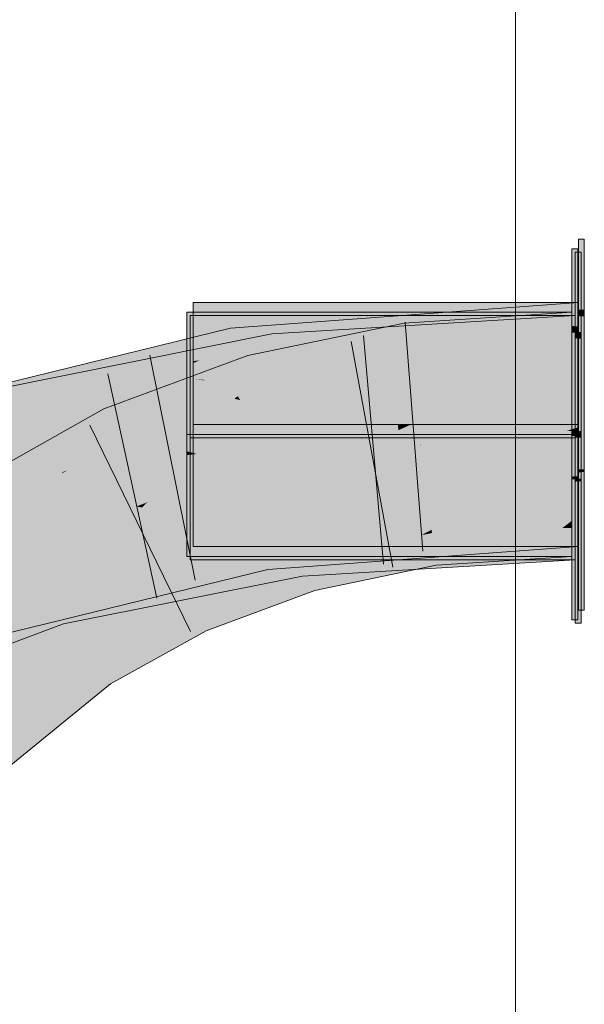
# Model space of a CAD drawing. Extents: x -620 to 3480, y 62 to 1107.
# Tile 224 of 256: x 172.808 to 173.386, y 819.194 to 820.202. Entities that reach past the tile are written whole.
import ezdxf
from ezdxf.lldxf.tags import DXFTag

# ---------------------------------------------------------------- set-up
doc = ezdxf.new("R2010")
doc.units = 0
doc.layers.get('0').update_dxf_attribs({"lineweight": 35})
doc.layers.add('E_Detail_Linie_Text_Bem', color=7, linetype='Continuous', lineweight=13)
for name, color, linetype, lineweight, true_color in [('E_Leerrohr 25-A06G9GVN8I', 7, 'Continuous', 9, 0xff8000), ('E_Leerrohr 25-Shading', 7, 'Continuous', 9, 0xff8000), ('E_Leerrohr 32-A06G9GVS8I', 7, 'Continuous', 9, 0x00b300), ('E_Leerrohr 32-Shading', 7, 'Continuous', 9, 0x00b300)]:
    doc.layers.add(name, color=color, linetype=linetype, lineweight=lineweight, true_color=true_color)
tags = doc.linetypes.add('STRICHPUNKT2-A06G9GVO8I', pattern=[12.7, 6.35, -3.175, 0, -3.175]).pattern_tags.tags
tags[10:11] = [DXFTag(74, 4), DXFTag(75, 0), DXFTag(340, '0'), DXFTag(46, 0.0), DXFTag(50, 0.0), DXFTag(44, 0.0), DXFTag(45, 0.0)]
tags[8:9] = [DXFTag(74, 4), DXFTag(75, 0), DXFTag(340, '0'), DXFTag(46, 0.0), DXFTag(50, 0.0), DXFTag(44, 0.0), DXFTag(45, 0.0)]
tags[6:7] = [DXFTag(74, 4), DXFTag(75, 0), DXFTag(340, '0'), DXFTag(46, 0.0), DXFTag(50, 0.0), DXFTag(44, 0.0), DXFTag(45, 0.0)]
tags[4:5] = [DXFTag(74, 4), DXFTag(75, 0), DXFTag(340, '0'), DXFTag(46, 0.0), DXFTag(50, 0.0), DXFTag(44, 0.0), DXFTag(45, 0.0)]

# ---------------------------------------------------------------- blocks, each defined once
blk = doc.blocks.new('Shading-A06G9GDP8I', base_point=(250.5309, 772.3447))
at = {"layer": 'E_Leerrohr 25-Shading', "color": 31, "true_color": 0xecb67f}
for points in [[(173.386, 819.9776), (173.38, 819.9776), (173.386, 819.9052), (173.38, 819.9054)], [(173.3793, 819.9675), (173.3733, 819.9675), (173.3793, 819.8882), (173.3733, 819.8885)], [(173.3827, 819.9642), (173.3767, 819.9642), (173.3827, 819.8824), (173.3767, 819.8826)], [(173.38, 819.9126), (172.986, 819.9126), (173.38, 819.9126), (173.0116, 819.8661)], [(173.0116, 819.8661), (172.986, 819.9126), (172.986, 819.8629)], [(173.38, 819.9126), (173.0269, 819.868), (173.0172, 819.856), (173.0137, 819.8624)], [(173.38, 819.9126), (173.0172, 819.856), (173.38, 819.8962)], [(173.386, 819.9052), (173.38, 819.9054), (173.386, 819.8983), (173.38, 819.8986)], [(172.9982, 819.8715), (172.9793, 819.9025), (172.9793, 819.8691)], [(173.244, 819.9025), (172.9793, 819.9025), (172.9982, 819.8715)], [(173.0042, 819.8641), (172.9827, 819.8992), (172.9827, 819.8617)], [(172.9827, 819.8992), (173.0042, 819.8641), (173.3216, 819.8992)], [(173.3733, 819.9025), (173.244, 819.9025), (173.0042, 819.8617), (172.9982, 819.8715)], [(173.0042, 819.8641), (173.3767, 819.8992), (173.3216, 819.8992)], [(173.0042, 819.8641), (173.0399, 819.8058), (173.3767, 819.8992), (173.3214, 819.7742)], [(173.3733, 819.9025), (173.034, 819.8127), (173.3733, 819.7775)], [(173.034, 819.8127), (173.3733, 819.9025), (173.0502, 819.8289), (173.2027, 819.8837)], [(173.38, 819.797), (173.38, 819.8962), (173.0641, 819.8265), (173.2036, 819.8766)], [(173.3767, 819.8992), (173.3214, 819.7742), (173.3767, 819.7742)], [(173.38, 819.8986), (173.38, 819.7876), (173.386, 819.8983), (173.386, 819.7876)], [(173.3793, 819.8882), (173.3733, 819.8885), (173.3793, 819.8815), (173.3733, 819.8818)], [(173.2027, 819.8837), (173.0042, 819.8617), (173.0288, 819.8212)], [(173.2036, 819.8766), (173.0172, 819.856), (173.0641, 819.8265), (173.0316, 819.8298)], [(173.3793, 819.8815), (173.3733, 819.8818), (173.3793, 819.8083), (173.3733, 819.8083)], [(173.3827, 819.8824), (173.3767, 819.8826), (173.3827, 819.8755), (173.3767, 819.8759)], [(173.3827, 819.8755), (173.3767, 819.8759), (173.3827, 819.8067), (173.3767, 819.8067)], [(172.9793, 819.8589), (173.0042, 819.8617), (172.9793, 819.8691), (172.9982, 819.8715)], [(172.9827, 819.8194), (173.0399, 819.8058), (172.9827, 819.8617), (173.0042, 819.8641)], [(172.986, 819.8629), (173.0137, 819.8624), (173.0116, 819.8661)], [(173.0269, 819.868), (173.0116, 819.8661), (173.0137, 819.8624)], [(172.9793, 819.8589), (173.0288, 819.8212), (173.0042, 819.8617)], [(172.9793, 819.8589), (172.9793, 819.8257), (173.0288, 819.8212), (173.0167, 819.8168)], [(172.986, 819.8629), (172.986, 819.8526), (173.0137, 819.8624), (172.9922, 819.8533)], [(172.986, 819.8506), (173.0172, 819.856), (172.9922, 819.8533)], [(172.986, 819.8506), (172.986, 819.8406), (173.0172, 819.856), (173.0316, 819.8298)], [(172.9922, 819.8533), (173.0172, 819.856), (173.0137, 819.8624)], [(172.986, 819.8526), (172.986, 819.8506), (172.9922, 819.8533)], [(172.986, 819.8406), (172.986, 819.8345), (173.0057, 819.8359), (172.9979, 819.8333)], [(172.9979, 819.8333), (172.986, 819.8345), (172.9969, 819.8329)], [(172.986, 819.8345), (172.986, 819.8125), (173.2135, 819.8021)], [(172.9979, 819.8333), (173.0316, 819.8298), (173.0057, 819.8359)], [(172.9793, 819.8184), (173.034, 819.8127), (172.9793, 819.8257)], [(173.0512, 819.8252), (173.0316, 819.8298), (172.9969, 819.8329), (172.9979, 819.8333)], [(173.0502, 819.8289), (173.0288, 819.8212), (173.0316, 819.8166)], [(173.0512, 819.8252), (173.0578, 819.8242), (173.0316, 819.8298), (173.0641, 819.8265)], [(173.034, 819.8127), (173.0502, 819.8289), (173.0316, 819.8166)], [(173.0641, 819.8265), (173.0578, 819.8242), (173.3368, 819.7988), (173.193, 819.805)], [(173.38, 819.797), (173.0641, 819.8265), (173.3368, 819.7988)], [(173.034, 819.8127), (172.9793, 819.8184), (173.0563, 819.8075)], [(173.2159, 819.7847), (172.9793, 819.8184), (173.0009, 819.7946), (172.9793, 819.7982)], [(172.9827, 819.8123), (173.0399, 819.8058), (172.9827, 819.8194)], [(173.0288, 819.8212), (173.0167, 819.8168), (173.0316, 819.8166), (173.028, 819.8141)], [(173.028, 819.8141), (173.034, 819.8127), (173.0316, 819.8166)], [(173.0399, 819.8058), (172.9827, 819.8123), (173.058, 819.8016)], [(173.2166, 819.779), (172.9827, 819.8123), (173.0017, 819.7888), (172.9827, 819.792)], [(172.9984, 819.8119), (172.986, 819.8125), (173.0366, 819.8056), (172.986, 819.8082)], [(172.986, 819.8082), (172.986, 819.7876), (173.38, 819.7876)], [(173.38, 819.7876), (173.38, 819.7944), (173.0366, 819.8056), (172.9984, 819.8119)], [(173.2159, 819.7847), (173.3733, 819.7775), (173.0563, 819.8075), (173.034, 819.8127)], [(173.2166, 819.779), (173.3214, 819.7742), (173.058, 819.8016), (173.0399, 819.8058)], [(173.193, 819.805), (173.2135, 819.8021), (173.3368, 819.7988), (173.38, 819.7944)], [(173.3793, 819.8083), (173.3733, 819.8083), (173.3793, 819.7826), (173.3733, 819.7826)], [(173.3827, 819.8067), (173.3767, 819.8067), (173.3827, 819.7809), (173.3767, 819.7809)], [(172.9793, 819.7982), (172.9793, 819.7956), (173.0009, 819.7946)], [(173.0009, 819.7946), (172.9793, 819.7956), (173.0392, 819.7882), (172.9793, 819.7914)], [(173.2436, 819.7775), (173.3733, 819.7775), (173.0392, 819.7882), (173.0009, 819.7946)], [(173.38, 819.7944), (173.38, 819.797), (173.3368, 819.7988)], [(173.1472, 819.7826), (172.9793, 819.7914), (172.9793, 819.7826)], [(172.9827, 819.792), (172.9827, 819.7897), (173.0017, 819.7888)], [(173.0017, 819.7888), (172.9827, 819.7897), (173.0401, 819.7825), (172.9827, 819.7855)], [(172.9827, 819.7855), (172.9827, 819.7742), (173.1982, 819.7742)], [(173.0696, 819.7809), (173.38, 819.7876), (172.986, 819.7809), (172.986, 819.7876)], [(173.1982, 819.7742), (173.3214, 819.7742), (173.0401, 819.7825), (173.0017, 819.7888)], [(173.2632, 819.7826), (173.38, 819.7848), (173.1472, 819.7826), (173.38, 819.7876)], [(173.3729, 819.7826), (173.38, 819.7848), (173.2632, 819.7826)], [(173.38, 819.7826), (173.38, 819.7848), (173.3729, 819.7826)], [(173.386, 819.7418), (173.386, 819.7876), (173.38, 819.7417), (173.38, 819.7876)], [(173.2436, 819.7775), (173.1472, 819.7826), (172.9793, 819.7775), (172.9793, 819.7826)], [(173.166, 819.7759), (173.2436, 819.7775), (172.9793, 819.7759), (172.9793, 819.7775)], [(172.9793, 819.7719), (173.166, 819.7759), (172.9793, 819.7759)], [(172.9793, 819.7603), (173.2172, 819.7746), (172.9793, 819.7688), (173.0043, 819.7706)], [(172.9793, 819.7719), (172.9793, 819.7701), (173.0415, 819.7732), (173.0043, 819.7706)], [(173.3767, 819.7742), (172.9827, 819.6492), (173.3767, 819.6492)], [(172.9827, 819.6492), (173.3767, 819.7742), (173.2175, 819.7722), (173.3214, 819.7742)], [(172.9827, 819.7678), (173.3214, 819.7742), (172.9827, 819.7695), (173.1982, 819.7742)], [(173.1982, 819.7742), (172.9827, 819.7742), (172.9827, 819.7695)], [(173.38, 819.6626), (173.38, 819.7809), (172.986, 819.6626), (173.3675, 819.7809)], [(173.0663, 819.7727), (172.986, 819.6626), (173.2031, 819.7809), (173.3675, 819.7809)], [(172.986, 819.7764), (172.986, 819.7679), (173.1746, 819.7809), (173.2031, 819.7809)], [(172.986, 819.7764), (173.1746, 819.7809), (173.0033, 819.7776)], [(172.986, 819.7791), (173.0696, 819.7809), (172.986, 819.7809)], [(172.986, 819.7773), (173.0033, 819.7776), (172.986, 819.7791), (173.0404, 819.7803)], [(173.0033, 819.7776), (172.986, 819.7773), (172.986, 819.7764)], [(173.2172, 819.7746), (172.9897, 819.7575), (173.3733, 819.7759), (173.3733, 819.6525)], [(172.9897, 819.7575), (173.2172, 819.7746), (173.0683, 819.7656)], [(173.0404, 819.7803), (173.0033, 819.7776), (173.0696, 819.7809), (173.1746, 819.7809)], [(173.0415, 819.7732), (173.0043, 819.7706), (173.166, 819.7759), (173.2847, 819.7759)], [(173.0696, 819.7809), (173.1746, 819.7809), (173.1472, 819.7826), (173.2632, 819.7826)], [(173.2847, 819.7759), (173.3733, 819.7775), (173.166, 819.7759), (173.2436, 819.7775)], [(173.2031, 819.7809), (173.2162, 819.7817), (173.1746, 819.7809)], [(173.2031, 819.7809), (173.3675, 819.7809), (173.2632, 819.7826), (173.3729, 819.7826)], [(173.2031, 819.7809), (173.2632, 819.7826), (173.2162, 819.7817)], [(173.2172, 819.7746), (173.3733, 819.7759), (173.2847, 819.7759)], [(173.3733, 819.7759), (173.3733, 819.7775), (173.2847, 819.7759)], [(173.3675, 819.7809), (173.38, 819.7809), (173.3729, 819.7826), (173.38, 819.7826)], [(173.3733, 819.7826), (173.3733, 819.7775), (173.3793, 819.7826), (173.3793, 819.7775)], [(173.3793, 819.7759), (173.3793, 819.7775), (173.3733, 819.7759), (173.3733, 819.7775)], [(173.3733, 819.7344), (173.3793, 819.7346), (173.3733, 819.7759), (173.3793, 819.7759)], [(173.3767, 819.7809), (173.3767, 819.7742), (173.3827, 819.7809), (173.3827, 819.7742)], [(173.3827, 819.7322), (173.3827, 819.7742), (173.3767, 819.7321), (173.3767, 819.7742)], [(173.0043, 819.7706), (172.9793, 819.7701), (172.9793, 819.7688)], [(172.9793, 819.7603), (172.9897, 819.7575), (173.0683, 819.7656)], [(172.9827, 819.7543), (172.9827, 819.6492), (173.0689, 819.7633), (173.2175, 819.7722)], [(173.2175, 819.7722), (172.9827, 819.7678), (172.9827, 819.7581)], [(172.9827, 819.7581), (172.9827, 819.7543), (173.0689, 819.7633)], [(172.986, 819.6626), (173.0663, 819.7727), (172.986, 819.7643)], [(173.0663, 819.7727), (172.986, 819.7679), (172.986, 819.7643)], [(172.9897, 819.7575), (172.9793, 819.7603), (172.9793, 819.7564)], [(172.9793, 819.6525), (173.3733, 819.6525), (172.9793, 819.7564), (172.9897, 819.7575)], [(173.3793, 819.7317), (173.3793, 819.7346), (173.3733, 819.7316), (173.3733, 819.7344)], [(173.386, 819.739), (173.386, 819.7418), (173.38, 819.7388), (173.38, 819.7417)], [(173.38, 819.7388), (173.38, 819.5977), (173.386, 819.739), (173.386, 819.5977)], [(173.3733, 819.7316), (173.3733, 819.5875), (173.3793, 819.7317), (173.3793, 819.5875)], [(173.3827, 819.7294), (173.3827, 819.7322), (173.3767, 819.7293), (173.3767, 819.7321)], [(173.3767, 819.7293), (173.3767, 819.5842), (173.3827, 819.7294), (173.3827, 819.5842)]]:
    blk.add_solid(points, dxfattribs=at)
at = {"layer": 'E_Leerrohr 25-Shading', "color": 43, "true_color": 0xd7ab7f}
for points in [[(173.2016, 819.8914), (173.2065, 819.8551), (173.3733, 819.9025), (173.3733, 819.866)], [(173.2016, 819.8914), (173.0419, 819.8582), (173.2024, 819.886), (173.0496, 819.8311)], [(173.0496, 819.8311), (173.0519, 819.823), (173.2024, 819.886), (173.2065, 819.8551)], [(173.0419, 819.8582), (172.8946, 819.8036), (173.019, 819.8108), (172.9099, 819.7703)], [(173.0419, 819.8582), (173.019, 819.8108), (173.0496, 819.8311)], [(173.019, 819.8108), (173.0519, 819.823), (173.0496, 819.8311)], [(172.8552, 819.7433), (172.8946, 819.8036), (172.7695, 819.7107), (172.7581, 819.727)], [(172.8754, 819.751), (172.9099, 819.7703), (172.8552, 819.7433), (172.8946, 819.8036)], [(172.7713, 819.7081), (172.8524, 819.739), (172.7695, 819.7107), (172.8552, 819.7433)], [(172.8575, 819.741), (172.8754, 819.751), (172.8524, 819.739), (172.8552, 819.7433)], [(172.8515, 819.7376), (172.8524, 819.739), (172.7719, 819.7073), (172.7713, 819.7081)], [(172.7719, 819.7073), (172.7791, 819.697), (172.8515, 819.7376)], [(172.8524, 819.739), (172.8515, 819.7376), (172.8575, 819.741)], [(173.2443, 819.6772), (173.3246, 819.686), (173.2302, 819.6766), (173.2298, 819.6799)], [(173.3635, 819.6816), (173.3733, 819.6891), (173.2443, 819.6772), (173.3246, 819.686)], [(173.3733, 819.6819), (173.3733, 819.6891), (173.3635, 819.6816)], [(173.1945, 819.6726), (173.1004, 819.653), (173.1041, 819.6401)], [(173.2346, 819.6436), (173.2303, 819.6757), (173.1105, 819.6179), (173.2021, 819.6655)], [(173.1883, 819.6678), (173.2107, 819.676), (173.1719, 819.6644), (173.1945, 819.6726)], [(173.2107, 819.676), (173.1883, 819.6678), (173.2298, 819.6799), (173.2035, 819.6711)], [(173.2021, 819.6655), (173.2303, 819.6757), (173.2191, 819.6743), (173.2302, 819.6766)], [(173.2035, 819.6711), (173.2021, 819.6655), (173.2191, 819.6743)], [(173.2298, 819.6799), (173.2035, 819.6711), (173.2191, 819.6743)], [(173.2302, 819.6766), (173.2298, 819.6799), (173.2191, 819.6743)], [(173.2303, 819.6757), (173.2443, 819.6772), (173.2302, 819.6766)], [(173.2303, 819.6757), (173.3213, 819.6492), (173.2443, 819.6772), (173.3635, 819.6816)], [(173.3213, 819.6492), (173.2303, 819.6757), (173.2346, 819.6436)], [(173.3733, 819.6549), (173.3733, 819.6819), (173.3213, 819.6492), (173.3635, 819.6816)], [(173.1048, 819.6379), (173.1883, 819.6678), (173.1041, 819.6401), (173.1719, 819.6644)], [(173.1883, 819.6678), (173.1048, 819.6379), (173.2035, 819.6711)], [(173.2035, 819.6711), (173.1048, 819.6379), (173.2021, 819.6655), (173.1067, 819.6312)], [(173.1067, 819.6312), (173.1105, 819.6179), (173.2021, 819.6655)], [(173.1004, 819.653), (172.9838, 819.6097), (173.0199, 819.5842), (172.9991, 819.5765)], [(173.1004, 819.653), (173.0199, 819.5842), (173.1041, 819.6401)], [(173.3213, 819.6492), (173.3733, 819.6525), (173.3733, 819.6549)], [(173.1041, 819.6401), (173.0199, 819.5842), (173.1048, 819.6379), (173.0289, 819.5875)], [(173.1048, 819.6379), (173.0289, 819.5875), (173.1067, 819.6312), (173.056, 819.5977)], [(173.056, 819.5977), (173.1105, 819.6179), (173.1067, 819.6312)], [(172.8803, 819.5521), (172.9012, 819.522), (172.9838, 819.6097), (172.9991, 819.5765)], [(172.8803, 819.5521), (172.7531, 819.4484), (172.8838, 819.547)], [(172.7531, 819.4484), (172.7788, 819.4224), (172.8838, 819.547), (172.9012, 819.522)]]:
    blk.add_solid(points, dxfattribs=at)
at = {"layer": 'E_Leerrohr 25-Shading', "color": 31, "true_color": 0xfabd7f}
for points in [[(173.2065, 819.8551), (173.2181, 819.7675), (173.3733, 819.866), (173.3733, 819.7775)], [(173.0519, 819.823), (173.0762, 819.738), (173.2065, 819.8551), (173.2181, 819.7675)], [(172.9099, 819.7703), (172.9469, 819.6901), (173.0519, 819.823), (173.0762, 819.738)], [(173.3733, 819.6891), (173.3214, 819.7742), (173.2284, 819.6904), (173.2181, 819.7675)], [(173.3733, 819.7751), (173.3733, 819.7775), (173.3214, 819.7742)], [(173.3214, 819.7742), (173.3368, 819.7735), (173.3597, 819.7749)], [(173.3214, 819.7742), (173.3733, 819.6891), (173.3733, 819.7718)], [(173.3368, 819.7735), (173.3733, 819.7718), (173.3597, 819.7749), (173.3733, 819.7751)], [(172.7791, 819.697), (172.8297, 819.6245), (172.9099, 819.7703), (172.9469, 819.6901)], [(173.0839, 819.711), (173.1982, 819.7634), (173.0762, 819.738)], [(173.0839, 819.711), (173.2, 819.6945), (173.1982, 819.7634), (173.2047, 819.7135)], [(173.1982, 819.7634), (173.2178, 819.766), (173.2181, 819.7675)], [(173.1982, 819.7634), (173.2047, 819.7135), (173.2178, 819.766)], [(173.2, 819.6945), (173.2284, 819.6904), (173.2178, 819.766), (173.2183, 819.7661)], [(173.2183, 819.7661), (173.2181, 819.7675), (173.2178, 819.766)], [(173.0839, 819.711), (173.0762, 819.738), (173.0347, 819.7227)], [(173.0075, 819.7125), (173.089, 819.6933), (173.0347, 819.7227), (173.0839, 819.711)], [(173.0906, 819.6874), (173.089, 819.6933), (172.9985, 819.7092), (173.0075, 819.7125)], [(173.1004, 819.653), (172.9985, 819.7092), (172.9741, 819.6309), (172.9469, 819.6901)], [(172.9985, 819.7092), (173.1004, 819.653), (173.0906, 819.6874)], [(173.089, 819.6933), (173.1959, 819.678), (173.0839, 819.711), (173.2, 819.6945)], [(172.6292, 819.5745), (172.6912, 819.5115), (172.7791, 819.697), (172.8297, 819.6245)], [(173.1945, 819.6726), (173.1959, 819.678), (173.0906, 819.6874), (173.089, 819.6933)], [(173.2089, 819.6791), (173.2, 819.6945), (173.1961, 819.6787)], [(173.2, 819.6945), (173.2089, 819.6791), (173.2284, 819.6904), (173.2298, 819.6799)], [(172.9469, 819.6901), (172.8297, 819.6245), (172.9741, 819.6309), (172.8389, 819.6114)], [(173.0906, 819.6874), (173.1004, 819.653), (173.1945, 819.6726)], [(173.3733, 819.6891), (173.2284, 819.6904), (173.3246, 819.686)], [(173.2284, 819.6904), (173.2298, 819.6799), (173.3246, 819.686)], [(173.1959, 819.678), (173.1945, 819.6726), (173.2107, 819.676)], [(173.1959, 819.678), (173.2107, 819.676), (173.1961, 819.6787), (173.2089, 819.6791)], [(173.2089, 819.6791), (173.2107, 819.676), (173.2298, 819.6799)], [(173.1004, 819.653), (172.9741, 819.6309), (172.9838, 819.6097)], [(172.8297, 819.6245), (172.8095, 819.6081), (172.8389, 819.6114)], [(172.9741, 819.6309), (172.8389, 819.6114), (172.9838, 819.6097), (172.8673, 819.5706)], [(172.8597, 819.5684), (172.8095, 819.6081), (172.7042, 819.5221)], [(172.8389, 819.6114), (172.8095, 819.6081), (172.8673, 819.5706), (172.8597, 819.5684)], [(172.8673, 819.5706), (172.8803, 819.5521), (172.9838, 819.6097)], [(172.8803, 819.5521), (172.8597, 819.5684), (172.6912, 819.5115), (172.7042, 819.5221)], [(172.8597, 819.5684), (172.8803, 819.5521), (172.8673, 819.5706)], [(172.8803, 819.5521), (172.6912, 819.5115), (172.7277, 819.4743)], [(172.7531, 819.4484), (172.8803, 819.5521), (172.7277, 819.4743)]]:
    blk.add_solid(points, dxfattribs=at)
at = {"layer": 'E_Leerrohr 32-Shading', "color": 83, "true_color": 0x7fbd7f}
for points in [[(173.0287, 819.8564), (173.38, 819.878), (173.1985, 819.8992), (173.38, 819.9126)], [(173.1985, 819.8992), (173.0241, 819.8863), (173.0255, 819.8773)], [(173.0287, 819.8564), (173.1985, 819.8992), (173.0255, 819.8773)], [(173.1834, 819.8792), (173.3767, 819.8992), (173.1823, 819.8874)], [(173.1834, 819.8792), (173.1837, 819.8768), (173.3767, 819.8992), (173.3609, 819.8952)], [(173.3609, 819.8952), (173.1837, 819.8768), (173.3134, 819.8832), (173.1846, 819.8698)], [(173.3767, 819.8897), (173.3767, 819.8968), (173.3134, 819.8832), (173.3609, 819.8952)], [(173.3767, 819.8968), (173.3767, 819.8992), (173.3609, 819.8952)], [(172.9887, 819.8776), (172.9909, 819.8626), (173.0241, 819.8863), (173.0152, 819.873)], [(173.0255, 819.8773), (173.0241, 819.8863), (173.0152, 819.873)], [(173.0681, 819.8672), (173.1834, 819.8792), (173.0664, 819.8804), (173.1823, 819.8874)], [(173.187, 819.8511), (173.3767, 819.8626), (173.3134, 819.8832), (173.3767, 819.8897)], [(172.7859, 819.8243), (173.0681, 819.8672), (173.0664, 819.8804)], [(172.9227, 819.8336), (172.9887, 819.8776), (172.8207, 819.8193), (172.8157, 819.8353)], [(172.9887, 819.8776), (172.9227, 819.8336), (172.9909, 819.8626)], [(173.0128, 819.8695), (173.0002, 819.8506), (173.0258, 819.875), (173.0286, 819.8569)], [(173.0152, 819.873), (173.0128, 819.8695), (173.0255, 819.8773), (173.0258, 819.875)], [(173.38, 819.878), (173.0287, 819.8564), (173.2052, 819.8647)], [(173.0294, 819.8514), (173.0297, 819.8501), (173.38, 819.878), (173.38, 819.876)], [(173.0681, 819.8672), (173.0684, 819.8649), (173.1834, 819.8792), (173.1837, 819.8768)], [(173.1837, 819.8768), (173.0684, 819.8649), (173.1846, 819.8698), (173.0693, 819.8579)], [(173.1846, 819.8698), (173.187, 819.8511), (173.3134, 819.8832)], [(172.7859, 819.8243), (172.8824, 819.8157), (173.0681, 819.8672), (172.9537, 819.8278)], [(173.0681, 819.8672), (172.9537, 819.8278), (173.0684, 819.8649), (172.9675, 819.8301)], [(173.0684, 819.8649), (172.9675, 819.8301), (173.0693, 819.8579), (173.0091, 819.8371)], [(173.0152, 819.873), (172.9909, 819.8626), (173.0128, 819.8695), (172.9912, 819.8603)], [(172.9912, 819.8603), (172.9928, 819.849), (173.0128, 819.8695), (173.0002, 819.8506)], [(173.0287, 819.8564), (173.0294, 819.8514), (173.2052, 819.8647)], [(173.0693, 819.8579), (173.0706, 819.8475), (173.1846, 819.8698), (173.187, 819.8511)], [(172.9909, 819.8626), (172.9227, 819.8336), (172.9912, 819.8603), (172.9347, 819.8362)], [(172.9347, 819.8362), (172.9928, 819.849), (172.9912, 819.8603)], [(173.0294, 819.8514), (173.0287, 819.8564), (172.9941, 819.8414), (172.9992, 819.849)], [(172.9992, 819.849), (173.0287, 819.8564), (173.0002, 819.8506), (173.0286, 819.8569)], [(173.0091, 819.8371), (173.0706, 819.8475), (173.0693, 819.8579)], [(172.7153, 819.7773), (172.9992, 819.849), (172.7119, 819.7873), (173.0002, 819.8506)], [(172.8828, 819.8141), (172.9941, 819.8414), (172.9145, 819.8276), (172.9992, 819.849)], [(172.9719, 819.8242), (173.071, 819.8441), (172.9969, 819.8329), (173.0706, 819.8475)], [(172.9941, 819.8414), (173.0297, 819.8501), (173.0294, 819.8514)], [(173.0057, 819.8359), (173.0462, 819.8427), (173.0091, 819.8371), (173.0706, 819.8475)], [(173.0706, 819.8475), (173.071, 819.8441), (173.187, 819.8511)], [(172.8157, 819.8353), (172.7048, 819.8082), (172.8207, 819.8193)], [(172.9227, 819.8336), (172.8207, 819.8193), (172.8865, 819.8256)], [(173.0462, 819.8427), (172.9511, 819.8268), (172.9305, 819.8197)], [(172.9675, 819.8301), (172.9648, 819.8291), (173.0091, 819.8371), (173.0057, 819.8359)], [(172.7166, 819.7735), (172.8691, 819.8108), (172.7153, 819.7773), (172.9002, 819.824)], [(172.8824, 819.8157), (172.7859, 819.8243), (172.7918, 819.8035)], [(172.9511, 819.8268), (172.7926, 819.8005), (172.9305, 819.8197), (172.7947, 819.7928)], [(172.8224, 819.8137), (172.8865, 819.8256), (172.8207, 819.8193)], [(172.823, 819.8117), (172.8865, 819.8256), (172.8224, 819.8137)], [(172.9002, 819.824), (172.8691, 819.8108), (172.9145, 819.8276), (172.8828, 819.8141)], [(172.8904, 819.8168), (172.9511, 819.8268), (172.8824, 819.8157), (172.9537, 819.8278)], [(172.9214, 819.8141), (172.9719, 819.8242), (172.9471, 819.823), (172.9969, 819.8329)], [(172.9537, 819.8278), (172.9511, 819.8268), (172.9675, 819.8301), (172.9648, 819.8291)], [(172.7101, 819.7926), (172.8224, 819.8137), (172.7048, 819.8082), (172.8207, 819.8193)], [(172.7826, 819.8062), (172.7565, 819.7971), (172.8224, 819.8137), (172.823, 819.8117)], [(172.7926, 819.8005), (172.8824, 819.8157), (172.7918, 819.8035)], [(172.8824, 819.8157), (172.7926, 819.8005), (172.8904, 819.8168)], [(172.9305, 819.8197), (172.7947, 819.7928), (172.9046, 819.8108), (172.7958, 819.7891)], [(172.9471, 819.823), (172.9305, 819.8197), (172.9214, 819.8141), (172.9046, 819.8108)], [(173.1898, 819.6846), (173.1434, 819.6788), (173.3561, 819.6926), (173.3328, 819.6863)], [(173.3561, 819.6926), (173.38, 819.6992), (173.1898, 819.6846), (173.2007, 819.686)], [(173.38, 819.6881), (173.38, 819.6938), (173.3328, 819.6863), (173.3561, 819.6926)], [(173.38, 819.6938), (173.38, 819.6992), (173.3561, 819.6926)], [(173.0566, 819.6754), (173.1435, 819.6788), (173.1678, 819.6836), (173.1899, 819.6846)], [(173.1434, 819.6788), (173.0577, 819.668), (173.3328, 819.6863), (173.1978, 819.6492)], [(173.1899, 819.6846), (173.2007, 819.686), (173.1678, 819.6836)], [(173.1978, 819.6492), (173.38, 819.6721), (173.3328, 819.6863), (173.38, 819.6881)], [(173.3767, 819.6858), (173.2037, 819.6722), (173.375, 819.6855), (173.2658, 819.6742)], [(173.3767, 819.6858), (173.2134, 819.676), (173.21, 819.6727), (173.2096, 819.6755)], [(173.375, 819.6855), (173.2658, 819.6742), (173.3264, 819.6761)], [(173.3767, 819.6778), (173.3767, 819.6858), (173.3264, 819.6761)], [(173.0566, 819.675), (173.0566, 819.6754), (172.8372, 819.5842), (173.0451, 819.6726)], [(173.0566, 819.675), (172.8372, 819.5842), (172.851, 819.5875)], [(173.0252, 819.6641), (173.0451, 819.6726), (172.8791, 819.632)], [(173.0566, 819.675), (173.0205, 819.6597), (173.0577, 819.668), (173.0215, 819.6526)], [(173.0566, 819.6754), (173.0577, 819.668), (173.1435, 819.6788)], [(173.1321, 819.6699), (173.1579, 819.6726), (173.0931, 819.6686)], [(173.21, 819.6724), (173.2037, 819.6722), (173.0947, 819.6566), (173.0938, 819.6636)], [(173.1655, 819.671), (173.0938, 819.6636), (173.2037, 819.6722)], [(173.21, 819.6724), (173.0947, 819.6566), (173.2106, 819.6685)], [(173.1655, 819.671), (173.2134, 819.676), (173.1321, 819.6699), (173.1579, 819.6726)], [(173.2096, 819.6755), (173.1655, 819.671), (173.21, 819.6727), (173.2037, 819.6722)], [(173.38, 819.6721), (173.1978, 819.6492), (173.38, 819.6697), (173.2433, 819.6525)], [(173.2658, 819.6742), (173.21, 819.6724), (173.2106, 819.6685)], [(173.3264, 819.6761), (173.2658, 819.6742), (173.2124, 819.6543), (173.2106, 819.6685)], [(173.2143, 819.6394), (173.3264, 819.6761), (173.2124, 819.6543)], [(173.2143, 819.6394), (173.3767, 819.6492), (173.3264, 819.6761), (173.3767, 819.6778)], [(172.8372, 819.5842), (173.0252, 819.6641), (172.7738, 819.6063), (172.8791, 819.632)], [(173.0496, 819.6531), (173.0931, 819.6686), (172.8433, 819.6188)], [(173.0935, 819.666), (172.8566, 819.5842), (173.0938, 819.6636), (172.8734, 819.5875)], [(173.0938, 819.6636), (172.8734, 819.5875), (173.0947, 819.6566), (172.9238, 819.5977)], [(173.0577, 819.668), (173.0215, 819.6526), (173.0621, 819.6392), (173.0248, 819.6301)], [(173.0935, 819.666), (173.0931, 819.6686), (173.0626, 819.6553), (173.0496, 819.6531)], [(173.1978, 819.6492), (173.0577, 819.668), (173.0621, 819.6392)], [(173.0935, 819.666), (173.1321, 819.6699), (173.0931, 819.6686)], [(173.0938, 819.6636), (173.1655, 819.671), (173.0935, 819.666), (173.1321, 819.6699)], [(173.2106, 819.6685), (173.0947, 819.6566), (173.2124, 819.6543), (173.0977, 819.6323)], [(173.2433, 819.6525), (173.38, 819.6626), (173.38, 819.6697)], [(172.8566, 819.5842), (173.0496, 819.6531), (172.8531, 819.5835), (172.8433, 819.6188)], [(173.0205, 819.6597), (172.851, 819.5875), (173.0215, 819.6526), (172.8922, 819.5977)], [(173.0496, 819.6531), (172.8566, 819.5842), (173.0626, 819.6553)], [(173.0215, 819.6526), (172.8922, 819.5977), (173.0248, 819.6301)], [(172.9238, 819.5977), (173.0977, 819.6323), (173.0947, 819.6566)], [(173.0977, 819.6323), (173.2143, 819.6394), (173.2124, 819.6543)], [(172.7311, 819.5521), (172.8433, 819.6188), (172.7246, 819.575)], [(172.7358, 819.5402), (172.8531, 819.5835), (172.7311, 819.5521), (172.8433, 819.6188)], [(172.8372, 819.5842), (172.7738, 819.6063), (172.7857, 819.5716)]]:
    blk.add_solid(points, dxfattribs=at)
at = {"layer": 'E_Leerrohr 32-Shading', "color": 83, "true_color": 0x7fd57f}
for points in [[(173.0297, 819.8501), (173.0431, 819.7628), (173.38, 819.876), (173.38, 819.7876)], [(173.187, 819.8511), (173.1952, 819.7877), (173.3767, 819.8626), (173.2077, 819.7872)], [(173.3767, 819.7837), (173.3767, 819.8626), (173.3145, 819.7826), (173.2077, 819.7872)], [(173.0753, 819.8101), (173.071, 819.8441), (172.9719, 819.8242)], [(173.0419, 819.7708), (173.0297, 819.8501), (173.0046, 819.7682), (172.9941, 819.8414)], [(173.193, 819.805), (173.187, 819.8511), (173.0753, 819.8101), (173.071, 819.8441)], [(173.0046, 819.7682), (172.9941, 819.8414), (172.7252, 819.7485), (172.7166, 819.7735)], [(172.9214, 819.8141), (173.0775, 819.7927), (172.9719, 819.8242), (173.0753, 819.8101)], [(172.9046, 819.8108), (173.0782, 819.787), (172.9214, 819.8141), (173.0775, 819.7927)], [(172.7958, 819.7891), (173.0782, 819.787), (172.9046, 819.8108)], [(173.0775, 819.7927), (173.1952, 819.7877), (173.0753, 819.8101), (173.193, 819.805)], [(173.0062, 819.7742), (172.7958, 819.7891), (172.8032, 819.7625)], [(173.0782, 819.787), (172.7958, 819.7891), (173.0793, 819.7784), (173.0062, 819.7742)], [(173.0782, 819.787), (173.1959, 819.7819), (173.0775, 819.7927), (173.1952, 819.7877)], [(173.1959, 819.7819), (173.0782, 819.787), (173.1961, 819.7805), (173.0793, 819.7784)], [(173.1952, 819.7877), (173.1959, 819.7819), (173.2077, 819.7872)], [(173.2881, 819.7821), (173.2077, 819.7872), (173.2198, 819.7809), (173.1959, 819.7819)], [(173.3145, 819.7826), (173.2077, 819.7872), (173.2881, 819.7821)], [(173.2436, 819.7775), (173.3018, 819.7788), (173.38, 819.7876)], [(173.38, 819.7876), (173.3018, 819.7788), (173.38, 819.7828), (173.3317, 819.7795)], [(173.3767, 819.7799), (173.3767, 819.7837), (173.3145, 819.7826)], [(172.8052, 819.7554), (173.0619, 819.7703), (172.8032, 819.7625), (173.0062, 819.7742)], [(173.0062, 819.7742), (173.0619, 819.7703), (173.0793, 819.7784), (173.0802, 819.7713)], [(173.1982, 819.7742), (173.0431, 819.7628), (173.231, 819.7725), (173.0436, 819.7595)], [(173.0793, 819.7784), (173.0802, 819.7713), (173.1961, 819.7805), (173.197, 819.7734)], [(173.0802, 819.7713), (173.0805, 819.7689), (173.197, 819.7734), (173.1973, 819.771)], [(173.3767, 819.7742), (173.0831, 819.748), (173.1645, 819.6953), (173.1009, 819.6979)], [(173.0831, 819.748), (173.3767, 819.7742), (173.1983, 819.7634)], [(173.1645, 819.6953), (173.3401, 819.6877), (173.3767, 819.7742), (173.3767, 819.6901)], [(173.2198, 819.7809), (173.1959, 819.7819), (173.1961, 819.7805)], [(173.3374, 819.7759), (173.2198, 819.7809), (173.197, 819.7734), (173.1961, 819.7805)], [(173.197, 819.7734), (173.1973, 819.771), (173.3374, 819.7759), (173.3767, 819.7742)], [(173.337, 819.7735), (173.1973, 819.771), (173.1981, 819.7648)], [(173.1983, 819.7634), (173.3767, 819.7742), (173.1981, 819.7648), (173.337, 819.7735)], [(173.1982, 819.7742), (173.2758, 819.7759), (173.2436, 819.7775)], [(173.231, 819.7725), (173.2818, 819.776), (173.1982, 819.7742)], [(173.3167, 819.7767), (173.3442, 819.7786), (173.2198, 819.7809), (173.2881, 819.7821)], [(173.2914, 819.7751), (173.2782, 819.7758), (173.2434, 819.7719), (173.231, 819.7725)], [(173.3478, 819.7721), (173.2914, 819.7751), (173.3329, 819.7672), (173.2434, 819.7719)], [(173.2436, 819.7775), (173.2758, 819.7759), (173.3018, 819.7788)], [(173.3018, 819.7788), (173.2758, 819.7759), (173.3317, 819.7795), (173.2818, 819.776)], [(173.3167, 819.7767), (173.2818, 819.776), (173.2914, 819.7751), (173.2782, 819.7758)], [(173.2818, 819.776), (173.365, 819.7778), (173.3317, 819.7795), (173.3726, 819.7803)], [(173.3442, 819.7786), (173.3689, 819.7803), (173.2881, 819.7821), (173.3145, 819.7826)], [(173.365, 819.7778), (173.3167, 819.7767), (173.3478, 819.7721), (173.2914, 819.7751)], [(173.3767, 819.7766), (173.3442, 819.7786), (173.3374, 819.7759), (173.3167, 819.7767)], [(173.3726, 819.7803), (173.38, 819.7828), (173.3317, 819.7795)], [(173.3767, 819.7766), (173.3374, 819.7759), (173.3767, 819.776), (173.3597, 819.7749)], [(173.3767, 819.7799), (173.3689, 819.7803), (173.3767, 819.7766), (173.3442, 819.7786)], [(173.365, 819.7778), (173.3478, 819.7721), (173.38, 819.7781), (173.38, 819.7704)], [(173.3597, 819.7749), (173.3767, 819.7742), (173.3767, 819.776)], [(173.365, 819.7778), (173.38, 819.7781), (173.3726, 819.7803), (173.38, 819.7805)], [(173.38, 819.7805), (173.38, 819.7828), (173.3726, 819.7803)], [(173.0067, 819.7538), (173.0046, 819.7682), (172.7452, 819.6899), (172.7252, 819.7485)], [(172.8058, 819.7531), (173.0805, 819.7689), (172.8052, 819.7554), (173.0619, 819.7703)], [(172.8536, 819.7136), (173.0419, 819.7667), (172.819, 819.7059), (172.8058, 819.7531)], [(173.0815, 819.761), (173.0805, 819.7689), (172.9657, 819.7452), (173.0419, 819.7667)], [(173.0431, 819.7628), (173.0419, 819.7708), (173.0067, 819.7538), (173.0046, 819.7682)], [(173.0431, 819.7628), (173.0067, 819.7538), (173.0436, 819.7595)], [(173.2176, 819.7715), (173.0436, 819.7595), (173.0455, 819.7474)], [(173.0619, 819.7703), (173.0805, 819.7689), (173.0802, 819.7713)], [(173.1568, 819.763), (173.0724, 819.7512), (173.1568, 819.7625)], [(173.1976, 819.7687), (173.1973, 819.771), (173.0815, 819.761), (173.0805, 819.7689)], [(173.0815, 819.761), (173.0821, 819.7563), (173.1564, 819.766)], [(173.0821, 819.7563), (173.1983, 819.7634), (173.1564, 819.766), (173.1976, 819.7687)], [(173.1983, 819.7634), (173.0821, 819.7563), (173.0831, 819.748)], [(173.1568, 819.7625), (173.1616, 819.7281), (173.2088, 819.7695), (173.2284, 819.7708)], [(173.1976, 819.7687), (173.1568, 819.763), (173.2088, 819.7695), (173.1568, 819.7625)], [(173.164, 819.7111), (173.2284, 819.7708), (173.1616, 819.7281)], [(173.164, 819.7111), (173.3329, 819.7672), (173.2284, 819.7708), (173.2434, 819.7719)], [(173.1671, 819.6877), (173.2007, 819.686), (173.164, 819.7111), (173.3329, 819.7672)], [(173.231, 819.7725), (173.2176, 819.7715), (173.2088, 819.7695), (173.1976, 819.7687)], [(173.2007, 819.686), (173.38, 819.6992), (173.3329, 819.7672), (173.38, 819.7647)], [(173.2284, 819.7708), (173.231, 819.7725), (173.2088, 819.7695)], [(173.2434, 819.7719), (173.231, 819.7725), (173.2284, 819.7708)], [(173.3478, 819.7721), (173.3329, 819.7672), (173.38, 819.7704), (173.38, 819.7647)], [(172.8195, 819.7039), (172.8058, 819.7531), (172.7005, 819.66), (172.678, 819.7398)], [(172.8195, 819.7039), (173.0821, 819.7563), (173.0443, 819.7559), (173.0815, 819.761)], [(173.0821, 819.7563), (172.8195, 819.7039), (173.0831, 819.748), (172.8221, 819.6948)], [(172.8195, 819.7039), (173.0443, 819.7559), (172.8538, 819.7136)], [(172.8564, 819.7047), (173.0151, 819.7406), (172.8529, 819.7162), (173.0067, 819.7538)], [(173.0443, 819.7559), (172.9657, 819.7452), (172.8538, 819.7136)], [(173.0436, 819.7595), (173.0067, 819.7538), (173.0455, 819.7474), (173.0151, 819.7406)], [(173.1038, 819.691), (173.1616, 819.7281), (173.0724, 819.7512), (173.1568, 819.7625)], [(173.0739, 819.7462), (172.8221, 819.6948), (172.8273, 819.6762)], [(173.0739, 819.7462), (172.9656, 819.7155), (173.0831, 819.748), (172.9659, 819.7154)], [(173.0111, 819.7092), (173.0831, 819.748), (172.9659, 819.7154)], [(173.0894, 819.6984), (173.0831, 819.748), (173.0111, 819.7092)], [(173.0455, 819.7474), (173.0151, 819.7406), (173.0458, 819.7454), (173.0176, 819.7368)], [(173.0458, 819.7454), (173.0176, 819.7368), (173.0537, 819.6937), (173.0439, 819.6953)], [(173.0724, 819.7512), (173.0455, 819.7474), (173.0458, 819.7454)], [(173.0458, 819.7454), (173.0537, 819.6937), (173.0724, 819.7512), (173.0603, 819.6934)], [(173.1038, 819.691), (173.0724, 819.7512), (173.0603, 819.6934)], [(173.1009, 819.6979), (173.0831, 819.748), (173.0894, 819.6984)], [(172.8614, 819.6888), (173.0176, 819.7368), (172.8565, 819.7047), (173.0151, 819.7406)], [(172.9479, 819.7112), (173.0176, 819.7368), (172.9391, 819.7127)], [(172.9647, 819.7084), (173.0176, 819.7368), (172.9479, 819.7112)], [(173.0439, 819.6953), (173.0176, 819.7368), (172.9647, 819.7084)], [(173.1616, 819.7281), (173.1038, 819.691), (173.164, 819.7111)], [(172.7452, 819.6899), (172.7473, 819.6839), (172.8529, 819.7162)], [(172.7473, 819.6839), (172.7485, 819.6803), (172.8529, 819.7162), (172.8564, 819.7047)], [(172.8195, 819.7039), (172.8536, 819.7136), (172.819, 819.7059)], [(172.9086, 819.7009), (172.9161, 819.6996), (172.9391, 819.7127), (172.9479, 819.7112)], [(172.9086, 819.7009), (172.9391, 819.7127), (172.9371, 819.712)], [(172.9656, 819.7155), (172.9389, 819.7079), (172.9659, 819.7154)], [(172.9859, 819.6956), (173.0111, 819.7092), (172.9389, 819.7079), (172.9659, 819.7154)], [(172.8195, 819.7039), (172.7005, 819.66), (172.8221, 819.6948)], [(172.7566, 819.6567), (172.8614, 819.6888), (172.7485, 819.6803), (172.8565, 819.7047)], [(172.7566, 819.6567), (172.7613, 819.6429), (172.9371, 819.712)], [(172.9389, 819.7079), (172.8273, 819.6762), (172.8297, 819.6675)], [(172.9161, 819.6996), (172.9406, 819.6956), (172.9479, 819.7112), (172.9647, 819.7084)], [(172.9163, 819.6995), (172.9282, 819.6979), (172.9275, 819.7037), (172.9335, 819.7028)], [(172.9335, 819.7028), (172.9389, 819.7079), (172.9275, 819.7037)], [(172.9335, 819.7028), (172.9282, 819.6979), (172.9859, 819.6956), (172.9776, 819.6911)], [(172.9859, 819.6956), (172.9389, 819.7079), (172.9335, 819.7028)], [(172.9406, 819.6956), (173.0559, 819.6765), (172.9647, 819.7084), (173.0439, 819.6953)], [(172.9859, 819.6956), (173.0916, 819.6812), (173.0111, 819.7092), (173.0894, 819.6984)], [(173.1038, 819.691), (173.1671, 819.6877), (173.164, 819.7111)], [(172.8221, 819.6948), (172.7005, 819.66), (172.8273, 819.6762), (172.7471, 819.6465)], [(172.8297, 819.6675), (172.8433, 819.6188), (172.9163, 819.6995), (172.9282, 819.6979)], [(172.9282, 819.6979), (172.8433, 819.6188), (172.9776, 819.6911)], [(172.9055, 819.6957), (172.8985, 819.6969), (172.8641, 819.6805), (172.8633, 819.683)], [(172.871, 819.6583), (172.9326, 819.6912), (172.8641, 819.6805), (172.9055, 819.6957)], [(172.9055, 819.6957), (172.9161, 819.6996), (172.8985, 819.6969), (172.9086, 819.7009)], [(172.9055, 819.6957), (172.9326, 819.6912), (172.9161, 819.6996), (172.9406, 819.6956)], [(173.0451, 819.6726), (172.9406, 819.6956), (172.9326, 819.6912)], [(173.0451, 819.6726), (173.0566, 819.6754), (172.9406, 819.6956), (173.0559, 819.6765)], [(172.9776, 819.6911), (173.0923, 819.6754), (172.9859, 819.6956), (173.0916, 819.6812)], [(173.0439, 819.6953), (173.0566, 819.6754), (173.0537, 819.6937)], [(173.0537, 819.6937), (173.0566, 819.6754), (173.0603, 819.6934)], [(173.0603, 819.6934), (173.0566, 819.6754), (173.1038, 819.691)], [(173.0916, 819.6812), (173.1072, 819.6805), (173.0894, 819.6984), (173.1009, 819.6979)], [(173.1009, 819.6979), (173.1072, 819.6805), (173.1645, 819.6953), (173.123, 819.6798)], [(173.1645, 819.6953), (173.123, 819.6798), (173.3401, 819.6877), (173.2786, 819.6837)], [(172.8633, 819.683), (172.8052, 819.6602), (172.8641, 819.6805), (172.7961, 819.6556)], [(173.0931, 819.6686), (173.0923, 819.6754), (172.8433, 819.6188), (172.9776, 819.6911)], [(173.0451, 819.6726), (172.9326, 819.6912), (172.8791, 819.632), (172.871, 819.6583)], [(173.1038, 819.691), (173.0566, 819.6754), (173.1672, 819.6877), (173.1678, 819.6836)], [(173.2786, 819.6837), (173.123, 819.6798), (173.181, 819.6773)], [(173.1678, 819.6836), (173.2007, 819.686), (173.1672, 819.6877)], [(173.3767, 819.6862), (173.2786, 819.6837), (173.2134, 819.676), (173.181, 819.6773)], [(173.3767, 819.6862), (173.2134, 819.676), (173.3767, 819.6858)], [(173.2786, 819.6837), (173.3767, 819.6862), (173.3401, 819.6877)], [(173.3401, 819.6877), (173.3767, 819.6862), (173.3767, 819.6901)], [(172.8273, 819.6762), (172.7471, 819.6465), (172.8297, 819.6675), (172.7698, 819.64)], [(172.7961, 819.6556), (172.7738, 819.6063), (172.8641, 819.6805), (172.871, 819.6583)], [(173.0923, 819.6754), (173.1092, 819.6747), (173.0916, 819.6812), (173.1072, 819.6805)], [(173.0931, 819.6686), (173.1092, 819.6747), (173.0923, 819.6754)], [(173.1092, 819.6747), (173.0931, 819.6686), (173.1579, 819.6726)], [(173.1072, 819.6805), (173.1092, 819.6747), (173.123, 819.6798)], [(173.1579, 819.6726), (173.2134, 819.676), (173.1092, 819.6747), (173.123, 819.6798)], [(172.8297, 819.6675), (172.8072, 819.6572), (172.8433, 819.6188), (172.7746, 819.6386)], [(172.871, 819.6583), (172.7738, 819.6063), (172.8791, 819.632)], [(172.7246, 819.575), (172.8433, 819.6188), (172.6638, 819.5643), (172.7746, 819.6386)]]:
    blk.add_solid(points, dxfattribs=at)
blk = doc.blocks.new('Referenz-A06G9GVT8I')
at = {"layer": 'E_Detail_Linie_Text_Bem', "linetype": 'Continuous', "ltscale": 0.13}
blk.add_line((173.3155, 821.2812), (173.3155, 772.1011), dxfattribs=at)
at = {"layer": 'E_Leerrohr 25-A06G9GVN8I', "linetype": 'Continuous', "ltscale": 0.13}
for p, q in [((173.386, 819.9776), (173.38, 819.9776)), ((173.38, 819.9776), (173.38, 819.8663)), ((173.386, 819.9776), (173.386, 819.8663)), ((173.3793, 819.9676), (173.3733, 819.9676)), ((173.3733, 819.9676), (173.3733, 819.8563)), ((173.3793, 819.9676), (173.3793, 819.8563)), ((173.3827, 819.9642), (173.3767, 819.9642)), ((173.3767, 819.9642), (173.3767, 819.8529)), ((173.3827, 819.9642), (173.3827, 819.8529)), ((173.38, 819.9126), (172.986, 819.9126)), ((172.986, 819.9126), (172.986, 819.8394)), ((173.38, 819.9126), (173.38, 819.8394)), ((173.3733, 819.9026), (172.9793, 819.9026)), ((172.9793, 819.9026), (172.9793, 819.8293)), ((173.3767, 819.8992), (172.9827, 819.8992)), ((172.9827, 819.8992), (172.9827, 819.826)), ((173.2017, 819.8914), (173.3733, 819.9026)), ((173.3733, 819.9026), (173.3733, 819.8293)), ((173.3733, 819.6526), (173.3733, 819.9026)), ((173.3767, 819.8992), (173.3767, 819.826)), ((173.0418, 819.8582), (173.2017, 819.8914)), ((173.1901, 819.6417), (173.1474, 819.8728)), ((173.38, 819.8663), (173.38, 819.7089)), ((173.386, 819.8663), (173.386, 819.7089)), ((172.8946, 819.8036), (173.0418, 819.8582)), ((173.3733, 819.8563), (173.3733, 819.6989)), ((173.3793, 819.8563), (173.3793, 819.6989)), ((173.3767, 819.8529), (173.3767, 819.6955)), ((173.3827, 819.8529), (173.3827, 819.6955)), ((172.986, 819.8394), (172.986, 819.7358)), ((173.38, 819.8394), (173.38, 819.7358)), ((172.9793, 819.8293), (172.9793, 819.7258)), ((172.9827, 819.826), (172.9827, 819.7224)), ((173.3733, 819.8293), (173.3733, 819.7258)), ((173.3767, 819.826), (173.3767, 819.7224)), ((172.7581, 819.727), (172.8946, 819.8036)), ((172.9832, 819.5759), (172.88, 819.7871)), ((172.986, 819.7358), (172.986, 819.6626)), ((173.38, 819.7358), (173.38, 819.6626)), ((172.9793, 819.7258), (172.9793, 819.6526)), ((172.9827, 819.7224), (172.9827, 819.6492)), ((173.3733, 819.7258), (173.3733, 819.6526)), ((173.3767, 819.7224), (173.3767, 819.6492)), ((173.38, 819.7089), (173.38, 819.5976)), ((173.386, 819.7089), (173.386, 819.5976)), ((173.3733, 819.6989), (173.3733, 819.5876)), ((173.3767, 819.6955), (173.3767, 819.5842)), ((173.3793, 819.6989), (173.3793, 819.5876)), ((173.3827, 819.6955), (173.3827, 819.5842)), ((172.986, 819.6626), (173.38, 819.6626)), ((172.9793, 819.6526), (173.3733, 819.6526)), ((173.2346, 819.6436), (173.3733, 819.6526)), ((172.9827, 819.6492), (173.3767, 819.6492)), ((173.1105, 819.6178), (173.2346, 819.6436)), ((172.9992, 819.5765), (173.1105, 819.6178)), ((173.38, 819.5976), (173.386, 819.5976)), ((173.3733, 819.5876), (173.3793, 819.5876)), ((173.3767, 819.5842), (173.3827, 819.5842)), ((172.9012, 819.522), (172.9992, 819.5765)), ((172.7788, 819.4223), (172.9012, 819.522))]:
    blk.add_line(p, q, dxfattribs=at)
at = {"layer": 'E_Leerrohr 25-A06G9GVN8I', "linetype": 'STRICHPUNKT2-A06G9GVO8I', "lineweight": 5, "ltscale": 0.13}
for p, q in [((173.38, 819.7876), (172.986, 819.7876)), ((173.3733, 819.7776), (172.9793, 819.7776)), ((173.3767, 819.7742), (172.9827, 819.7742))]:
    blk.add_line(p, q, dxfattribs=at)
at = {"layer": 'E_Leerrohr 32-A06G9GVS8I', "linetype": 'Continuous', "ltscale": 0.13}
for p, q in [((173.0241, 819.8863), (173.38, 819.9126)), ((173.38, 819.6626), (173.38, 819.9126)), ((173.0664, 819.8804), (173.3767, 819.8992)), ((173.3767, 819.6492), (173.3767, 819.8992)), ((172.7048, 819.8081), (173.0241, 819.8863)), ((173.2208, 819.658), (173.2029, 819.8924)), ((172.7859, 819.8243), (173.0664, 819.8804)), ((173.1806, 819.6447), (173.16, 819.8788)), ((172.9879, 819.6284), (172.9414, 819.8587)), ((172.9486, 819.6099), (172.8987, 819.8395)), ((173.0621, 819.6392), (173.38, 819.6626)), ((173.0977, 819.6323), (173.3767, 819.6492)), ((172.7857, 819.5716), (173.0621, 819.6392)), ((172.8531, 819.5835), (173.0977, 819.6323)), ((172.6404, 819.5051), (172.8531, 819.5835))]:
    blk.add_line(p, q, dxfattribs=at)

msp = doc.modelspace()

# ---------------------------------------------------------------- block references
at = {"color": 8, "lineweight": 25, "ltscale": 0.25, "true_color": 0x808080}
msp.add_blockref('Referenz-A06G9GVT8I', (0, 0), dxfattribs=at)
msp.add_blockref('Shading-A06G9GDP8I', (250.5309, 772.3447))

doc.saveas('drawing.dxf')
